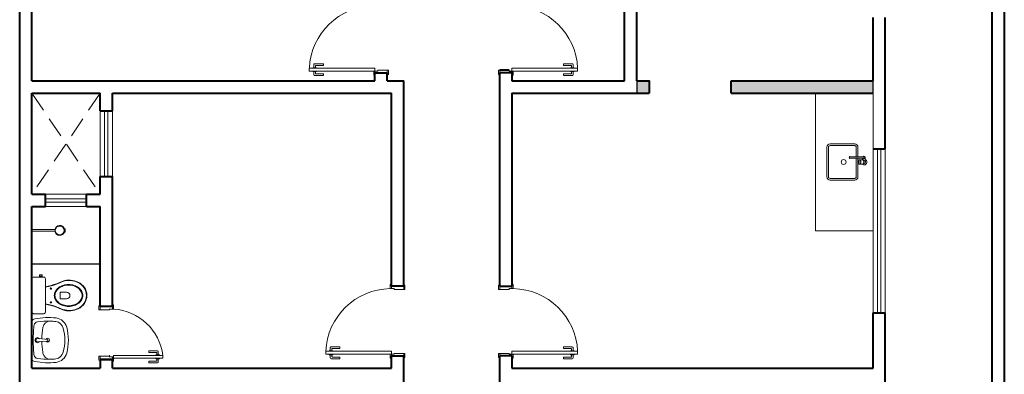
# Model space of a CAD drawing. Header units: millimetres. Extents: x 26 to 1362, y 24 to 358.
# Tile 101 of 256: x 510.77 to 522.77, y 295.37 to 299.69. Entities that reach past the tile are written whole.
import ezdxf

# ---------------------------------------------------------------- set-up
doc = ezdxf.new("R2010")
doc.units = ezdxf.units.MM
for name, pattern in [('CONTINU', [0]), ('HIDDEN2', [4.7625, 3.175, -1.5875]), ('TRACEJADO_G', [0.375, 0.25, -0.125])]:
    doc.linetypes.add(name, pattern=pattern)
for name, color, linetype in [('ARQ-ALVENARIA', 4, 'Continuous'), ('ARQ-PISO', 8, 'Continuous'), ('MB_DEMOLIÇÃO', 2, 'Continuous')]:
    doc.layers.add(name, color=color, linetype=linetype)
for name, color, linetype, lineweight in [('MB_ALVENARIA', 7, 'Continuous', 40), ('MB_ESQUADRIA', 7, 'Continuous', 5), ('MB_MOBILIÁRIO', 8, 'Continuous', 13)]:
    doc.layers.add(name, color=color, linetype=linetype, lineweight=lineweight)

msp = doc.modelspace()

# ---------------------------------------------------------------- hatches: boundary and pattern name
at = {"layer": 'MB_DEMOLIÇÃO'}
h = msp.add_hatch(color=256, dxfattribs=at)
h.dxf.hatch_style = 1
h.paths.add_polyline_path([(521.1698, 298.7975), (521.1698, 298.9475), (519.4398, 298.9475), (519.4398, 298.7975)])
h.paths.add_polyline_path([(518.2898, 298.9475), (518.2898, 298.7975), (518.4398, 298.7975), (518.4398, 298.9475)])

# ---------------------------------------------------------------- linework, layer by layer
at = {"layer": 'ARQ-ALVENARIA'}
for points in [[(515.0998, 298.9475), (515.0998, 299.0475)], [(515.2498, 298.9475), (515.4498, 298.9475)]]:
    msp.add_lwpolyline(points, dxfattribs=at)
at = {"layer": 'ARQ-PISO'}
msp.add_lwpolyline([(510.9198, 296.7175), (510.9198, 296.7175), (511.7498, 296.7175)], dxfattribs=at)
at = {"layer": 'MB_ALVENARIA'}
for p, q in [((510.7698, 280.2075), (510.7698, 325.1275)), ((522.6198, 304.5675), (522.6198, 280.3575)), ((510.9198, 298.9475), (510.9198, 304.4175)), ((521.1698, 298.9475), (521.1698, 299.7225)), ((521.3198, 298.1225), (521.3198, 299.7225)), ((515.0998, 298.9475), (515.0998, 299.0475)), ((515.0998, 299.0475), (515.2498, 299.0475)), ((516.7348, 299.0776), (516.6198, 299.0775)), ((516.7348, 299.0776), (516.6198, 299.0775)), ((516.7698, 299.0475), (516.6198, 299.0475)), ((510.9198, 297.5675), (510.9198, 298.7975)), ((510.9198, 295.4475), (510.9198, 297.4175)), ((521.1698, 295.4475), (521.1698, 296.1225)), ((521.3198, 295.0975), (521.3198, 296.1225)), ((515.2998, 295.4475), (515.2998, 295.5975)), ((515.2998, 295.5975), (515.4498, 295.5975)), ((516.7698, 295.5975), (516.6198, 295.5975)), ((511.8998, 295.5475), (511.7498, 295.5475)), ((511.7498, 295.5475), (511.7498, 295.4475)), ((511.8998, 295.4475), (511.8998, 295.5475))]:
    msp.add_line(p, q, dxfattribs=at)
at = {"layer": 'MB_ALVENARIA', "linetype": 'CONTINU'}
msp.add_line((522.7698, 304.5675), (522.7698, 280.2075), dxfattribs=at)
at = {"layer": 'MB_ALVENARIA'}
for points in [[(518.1398, 298.9475), (518.1398, 303.1075)], [(518.2898, 298.9475), (518.2898, 302.4975)], [(515.2498, 298.9475), (515.2498, 299.0475)], [(516.6198, 296.4475), (516.6198, 299.0475)], [(516.7698, 299.0575), (516.7698, 298.9475)], [(516.7698, 299.0475), (516.7698, 298.9475)], [(510.9198, 298.9475), (515.0998, 298.9475)], [(515.2498, 298.9475), (515.4498, 298.9475)], [(515.4498, 296.4475), (515.4498, 298.9475)], [(516.7698, 298.9475), (518.1398, 298.9475)], [(518.2898, 298.9475), (518.4398, 298.9475)], [(518.2898, 298.9475), (518.4398, 298.9475), (518.4398, 298.7975)], [(519.4398, 298.9475), (521.1698, 298.9475)], [(519.4398, 298.7975), (519.4398, 298.9475)], [(510.9198, 298.7975), (511.7498, 298.7975)], [(511.7498, 298.5825), (511.7498, 298.7975)], [(511.8998, 298.5825), (511.8998, 298.7975)], [(511.8998, 298.7975), (515.2998, 298.7975)], [(515.2998, 296.4475), (515.2998, 298.7975)], [(516.7698, 298.7975), (518.4398, 298.7975)], [(516.7698, 298.7975), (516.7698, 296.4475)], [(519.4398, 298.7975), (521.1698, 298.7975)], [(511.7498, 298.5825), (511.8998, 298.5825)], [(521.1698, 298.1225), (521.3198, 298.1225)], [(511.7498, 297.5675), (511.7498, 297.7825)], [(511.7498, 297.7825), (511.8998, 297.7825)], [(511.8998, 296.1975), (511.8998, 297.7825)], [(510.9198, 297.5675), (511.0848, 297.5675)], [(511.0848, 297.4175), (511.0848, 297.5675)], [(511.5848, 297.5675), (511.7498, 297.5675)], [(511.5848, 297.4175), (511.5848, 297.5675)], [(510.9198, 297.4175), (511.0848, 297.4175)], [(511.5848, 297.4175), (511.7498, 297.4175)], [(511.7498, 296.1975), (511.7498, 297.4175)], [(515.4498, 296.4475), (515.2998, 296.4475)], [(516.6198, 296.4475), (516.7698, 296.4475)], [(511.8998, 296.1975), (511.7498, 296.1975)], [(521.1698, 296.1225), (521.3198, 296.1225)], [(515.2998, 295.4475), (515.2998, 295.5975)], [(515.4498, 295.1475), (515.4498, 295.5975)], [(516.6198, 295.1975), (516.6198, 295.5975)], [(516.7698, 295.5975), (516.7698, 295.4475)], [(510.9198, 295.4475), (511.7498, 295.4475)], [(511.8991, 295.5544), (511.7491, 295.5544)], [(511.8998, 295.4475), (515.2998, 295.4475)], [(516.7698, 295.4475), (521.1698, 295.4475)]]:
    msp.add_lwpolyline(points, dxfattribs=at)
at = {"layer": 'MB_DEMOLIÇÃO'}
for p, q in [((518.2898, 298.9475), (518.2898, 298.7975)), ((521.1698, 298.7975), (521.1698, 298.9475))]:
    msp.add_line(p, q, dxfattribs=at)
at = {"layer": 'MB_ESQUADRIA'}
for p, q in [((514.3427, 299.103), (514.3427, 299.1093)), ((514.3427, 299.1093), (514.3854, 299.1093)), ((514.3427, 299.068), (514.3427, 299.0616)), ((514.3427, 299.0616), (514.3853, 299.0616)), ((514.3553, 299.0616), (514.3552, 299.023)), ((514.3553, 299.1093), (514.3553, 299.148)), ((514.3653, 299.1579), (514.4723, 299.1579)), ((514.3752, 299.038), (514.3753, 299.0616)), ((514.3753, 299.1329), (514.3753, 299.1093)), ((514.4723, 299.1379), (514.3803, 299.1379)), ((514.3853, 299.0616), (514.3853, 299.0679)), ((514.3854, 299.1093), (514.3854, 299.1029)), ((514.4723, 299.1579), (514.4723, 299.1379)), ((515.0998, 299.0676), (515.0998, 299.0426)), ((515.1348, 299.0676), (515.0998, 299.0676)), ((515.0998, 299.0676), (515.0998, 299.0426)), ((515.1348, 299.0676), (515.0998, 299.0676)), ((515.1348, 299.0776), (515.2498, 299.0775)), ((515.1348, 299.0676), (515.1348, 299.0776)), ((515.1348, 299.0776), (515.2498, 299.0775)), ((515.1348, 299.0676), (515.1348, 299.0776)), ((515.2498, 299.0775), (515.2498, 299.0425)), ((515.2498, 299.0775), (515.2498, 299.0425)), ((516.6198, 299.0775), (516.6198, 299.0425)), ((516.6198, 299.0775), (516.6198, 299.0425)), ((516.7348, 299.0676), (516.7348, 299.0776)), ((516.7348, 299.0676), (516.7348, 299.0776)), ((516.7348, 299.0676), (516.7698, 299.0676)), ((516.7348, 299.0676), (516.7698, 299.0676)), ((516.7698, 299.0676), (516.7698, 299.0426)), ((516.7698, 299.0676), (516.7698, 299.0426)), ((517.3973, 299.1579), (517.3973, 299.1379)), ((517.5043, 299.1579), (517.3973, 299.1579)), ((517.3973, 299.1379), (517.4893, 299.1379)), ((517.4842, 299.1093), (517.4843, 299.1029)), ((517.5269, 299.1093), (517.4842, 299.1093)), ((517.4843, 299.0616), (517.4843, 299.0679)), ((517.5269, 299.0616), (517.4843, 299.0616)), ((517.4943, 299.1329), (517.4943, 299.1093)), ((517.4944, 299.038), (517.4943, 299.0616)), ((517.5143, 299.1093), (517.5143, 299.148)), ((517.5143, 299.0616), (517.5144, 299.023)), ((517.5269, 299.103), (517.5269, 299.1093)), ((517.5269, 299.068), (517.5269, 299.0616)), ((514.3652, 299.013), (514.4722, 299.0129)), ((514.4722, 299.0329), (514.3802, 299.033)), ((514.4722, 299.0129), (514.4722, 299.0329)), ((517.3974, 299.0329), (517.4894, 299.033)), ((517.3974, 299.0129), (517.3974, 299.0329)), ((517.5044, 299.013), (517.3974, 299.0129)), ((515.2998, 296.4176), (515.2998, 296.4426)), ((515.3348, 296.4176), (515.2998, 296.4176)), ((515.3348, 296.4176), (515.3348, 296.4076)), ((515.3348, 296.4076), (515.4498, 296.4076)), ((515.4498, 296.4076), (515.4498, 296.4426)), ((516.6198, 296.4076), (516.6198, 296.4426)), ((516.7348, 296.4076), (516.6198, 296.4076)), ((516.7348, 296.4176), (516.7348, 296.4076)), ((516.7348, 296.4176), (516.7698, 296.4176)), ((516.7698, 296.4176), (516.7698, 296.4426)), ((511.7498, 296.1576), (511.7498, 296.1926)), ((511.7498, 296.1576), (511.7498, 296.1926)), ((511.8648, 296.1675), (511.8648, 296.1575)), ((511.8648, 296.1675), (511.8998, 296.1675)), ((511.8648, 296.1675), (511.8648, 296.1575)), ((511.8648, 296.1675), (511.8998, 296.1675)), ((511.8998, 296.1675), (511.8998, 296.1925)), ((511.8998, 296.1675), (511.8998, 296.1925)), ((511.8648, 296.1575), (511.7498, 296.1576)), ((511.8648, 296.1575), (511.7498, 296.1576)), ((514.5553, 295.6593), (514.5553, 295.698)), ((514.5653, 295.7079), (514.6723, 295.7079)), ((514.5753, 295.6829), (514.5753, 295.6593)), ((514.6723, 295.6879), (514.5803, 295.6879)), ((514.6723, 295.7079), (514.6723, 295.6879)), ((517.3973, 295.7079), (517.3973, 295.6879)), ((517.5043, 295.7079), (517.3973, 295.7079)), ((517.3973, 295.6879), (517.4893, 295.6879)), ((517.4943, 295.6829), (517.4943, 295.6593)), ((517.5143, 295.6593), (517.5143, 295.698)), ((511.8641, 295.5944), (511.7491, 295.5943)), ((511.8641, 295.5942), (511.7491, 295.5943)), ((511.8641, 295.5942), (511.7491, 295.5943)), ((511.7491, 295.5943), (511.7491, 295.5593)), ((511.7491, 295.5943), (511.7491, 295.5593)), ((511.8641, 295.6042), (511.8641, 295.5942)), ((511.8641, 295.5844), (511.8641, 295.5944)), ((511.8641, 295.5844), (511.8641, 295.5944)), ((511.8641, 295.5844), (511.8991, 295.5844)), ((511.8641, 295.5844), (511.8991, 295.5844)), ((511.8991, 295.5844), (511.8991, 295.5594)), ((511.8991, 295.5844), (511.8991, 295.5594)), ((512.3423, 295.6579), (512.3423, 295.6379)), ((512.4493, 295.6579), (512.3423, 295.6579)), ((512.3423, 295.6579), (512.3423, 295.6379)), ((512.4493, 295.6579), (512.3423, 295.6579)), ((512.3423, 295.6379), (512.4343, 295.6379)), ((512.3423, 295.6379), (512.4343, 295.6379)), ((512.4292, 295.6093), (512.4293, 295.6029)), ((512.4719, 295.6093), (512.4292, 295.6093)), ((512.4292, 295.6093), (512.4293, 295.6029)), ((512.4719, 295.6093), (512.4292, 295.6093)), ((512.4293, 295.5616), (512.4293, 295.5679)), ((512.4293, 295.5616), (512.4293, 295.5679)), ((512.4719, 295.5616), (512.4293, 295.5616)), ((512.4719, 295.5616), (512.4293, 295.5616)), ((512.4393, 295.6329), (512.4393, 295.6093)), ((512.4393, 295.6329), (512.4393, 295.6093)), ((512.4394, 295.5379), (512.4393, 295.5616)), ((512.4394, 295.5379), (512.4393, 295.5616)), ((512.4593, 295.6093), (512.4593, 295.6479)), ((512.4593, 295.6093), (512.4593, 295.6479)), ((512.4593, 295.5616), (512.4594, 295.5229)), ((512.4593, 295.5616), (512.4594, 295.5229)), ((512.4719, 295.6029), (512.4719, 295.6093)), ((512.4719, 295.6029), (512.4719, 295.6093)), ((512.4719, 295.5679), (512.4719, 295.5616)), ((512.4719, 295.5679), (512.4719, 295.5616)), ((514.5427, 295.653), (514.5427, 295.6593)), ((514.5427, 295.6593), (514.5854, 295.6593)), ((514.5427, 295.618), (514.5427, 295.6116)), ((514.5427, 295.6116), (514.5853, 295.6116)), ((514.5553, 295.6116), (514.5552, 295.573)), ((514.5652, 295.563), (514.6722, 295.5629)), ((514.5752, 295.588), (514.5753, 295.6116)), ((514.6722, 295.5829), (514.5802, 295.583)), ((514.5853, 295.6116), (514.5853, 295.6179)), ((514.5854, 295.6593), (514.5854, 295.6529)), ((514.6722, 295.5629), (514.6722, 295.5829)), ((515.2998, 295.6176), (515.2998, 295.5926)), ((515.3348, 295.6176), (515.2998, 295.6176)), ((515.2998, 295.6176), (515.2998, 295.5926)), ((515.3348, 295.6176), (515.2998, 295.6176)), ((515.3348, 295.6276), (515.4498, 295.6275)), ((515.3348, 295.6176), (515.3348, 295.6276)), ((515.3348, 295.6276), (515.4498, 295.6275)), ((515.3348, 295.6176), (515.3348, 295.6276)), ((515.4498, 295.6275), (515.4498, 295.5925)), ((515.4498, 295.6275), (515.4498, 295.5925)), ((516.7348, 295.6276), (516.6198, 295.6275)), ((516.7348, 295.6276), (516.6198, 295.6275)), ((516.6198, 295.6275), (516.6198, 295.5925)), ((516.6198, 295.6275), (516.6198, 295.5925)), ((516.7348, 295.6176), (516.7348, 295.6276)), ((516.7348, 295.6176), (516.7348, 295.6276)), ((516.7348, 295.6176), (516.7698, 295.6176)), ((516.7348, 295.6176), (516.7698, 295.6176)), ((516.7698, 295.6176), (516.7698, 295.5926)), ((516.7698, 295.6176), (516.7698, 295.5926)), ((517.3974, 295.5829), (517.4894, 295.583)), ((517.3974, 295.5629), (517.3974, 295.5829)), ((517.5044, 295.563), (517.3974, 295.5629)), ((517.4842, 295.6593), (517.4843, 295.6529)), ((517.5269, 295.6593), (517.4842, 295.6593)), ((517.4843, 295.6116), (517.4843, 295.6179)), ((517.5269, 295.6116), (517.4843, 295.6116)), ((517.4944, 295.588), (517.4943, 295.6116)), ((517.5143, 295.6116), (517.5144, 295.573)), ((517.5269, 295.653), (517.5269, 295.6593)), ((517.5269, 295.618), (517.5269, 295.6116)), ((512.3424, 295.5129), (512.3424, 295.5329)), ((512.3424, 295.5329), (512.4344, 295.5329)), ((512.3424, 295.5129), (512.3424, 295.5329)), ((512.3424, 295.5329), (512.4344, 295.5329)), ((512.4494, 295.5129), (512.3424, 295.5129)), ((512.4494, 295.5129), (512.3424, 295.5129))]:
    msp.add_line(p, q, dxfattribs=at)
for points in [[(515.0998, 299.1026), (514.2998, 299.1026), (514.2998, 299.0676), (515.0998, 299.0676)], [(516.7698, 299.1026), (517.5698, 299.1026), (517.5698, 299.0676), (516.7698, 299.0676)], [(515.2998, 295.6526), (514.4998, 295.6526), (514.4998, 295.6176), (515.2998, 295.6176)], [(516.7698, 295.6526), (517.5698, 295.6526), (517.5698, 295.6176), (516.7698, 295.6176)]]:
    msp.add_lwpolyline(points, close=True, dxfattribs=at)
for points in [[(515.0998, 299.0426), (515.0998, 299.0176), (515.0848, 299.0176), (515.0848, 299.0676), (515.0998, 299.0676), (515.0998, 299.0676)], [(515.0998, 299.0426), (515.0998, 299.0176), (515.0848, 299.0176), (515.0848, 299.0676), (515.0998, 299.0676), (515.0998, 299.0676)], [(515.2498, 299.0775), (515.2648, 299.0775), (515.2648, 299.0275), (515.2498, 299.0275), (515.2498, 299.0425)], [(515.2498, 299.0775), (515.2648, 299.0775), (515.2648, 299.0275), (515.2498, 299.0275), (515.2498, 299.0425)], [(516.6198, 299.0775), (516.6048, 299.0775), (516.6048, 299.0275), (516.6198, 299.0275), (516.6198, 299.0425)], [(516.6198, 299.0775), (516.6048, 299.0775), (516.6048, 299.0275), (516.6198, 299.0275), (516.6198, 299.0425)], [(516.7698, 299.0426), (516.7698, 299.0176), (516.7848, 299.0176), (516.7848, 299.0676), (516.7698, 299.0676), (516.7698, 299.0676)], [(516.7698, 299.0426), (516.7698, 299.0176), (516.7848, 299.0176), (516.7848, 299.0676), (516.7698, 299.0676), (516.7698, 299.0676)], [(516.7698, 299.0176), (516.7698, 299.0475)], [(515.2998, 296.4426), (515.2998, 296.4676), (515.2848, 296.4676), (515.2848, 296.4176), (515.2998, 296.4176), (515.2998, 296.4176)], [(515.4498, 296.4076), (515.4648, 296.4076), (515.4648, 296.4576), (515.4498, 296.4576), (515.4498, 296.4426)], [(516.6198, 296.4076), (516.6048, 296.4076), (516.6048, 296.4576), (516.6198, 296.4576), (516.6198, 296.4426)], [(516.7698, 296.4426), (516.7698, 296.4676), (516.7848, 296.4676), (516.7848, 296.4176), (516.7698, 296.4176), (516.7698, 296.4176)], [(511.7498, 296.1576), (511.7348, 296.1576), (511.7348, 296.2076), (511.7498, 296.2076), (511.7498, 296.1926)], [(511.7498, 296.1576), (511.7348, 296.1576), (511.7348, 296.2076), (511.7498, 296.2076), (511.7498, 296.1926)], [(511.8998, 296.1925), (511.8998, 296.2175), (511.9148, 296.2175), (511.9148, 296.1675), (511.8998, 296.1675), (511.8998, 296.1675)], [(511.8998, 296.1925), (511.8998, 296.2175), (511.9148, 296.2175), (511.9148, 296.1675), (511.8998, 296.1675), (511.8998, 296.1675)], [(511.7491, 295.5943), (511.7341, 295.5943), (511.7341, 295.5443), (511.7491, 295.5443), (511.7491, 295.5593)], [(511.7491, 295.5943), (511.7341, 295.5943), (511.7341, 295.5443), (511.7491, 295.5443), (511.7491, 295.5593)], [(511.8991, 295.5594), (511.8991, 295.5344), (511.9141, 295.5344), (511.9141, 295.5844), (511.8991, 295.5844), (511.8991, 295.5844)], [(511.8991, 295.5594), (511.8991, 295.5344), (511.9141, 295.5344), (511.9141, 295.5844), (511.8991, 295.5844), (511.8991, 295.5844)], [(512.5148, 295.6026), (511.9148, 295.6026), (511.9148, 295.5676), (512.5148, 295.5676), (512.5148, 295.6026)], [(515.2998, 295.5926), (515.2998, 295.5676), (515.2848, 295.5676), (515.2848, 295.6176), (515.2998, 295.6176), (515.2998, 295.6176)], [(515.2998, 295.5926), (515.2998, 295.5676), (515.2848, 295.5676), (515.2848, 295.6176), (515.2998, 295.6176), (515.2998, 295.6176)], [(515.4498, 295.6275), (515.4648, 295.6275), (515.4648, 295.5775), (515.4498, 295.5775), (515.4498, 295.5925)], [(515.4498, 295.6275), (515.4648, 295.6275), (515.4648, 295.5775), (515.4498, 295.5775), (515.4498, 295.5925)], [(516.6198, 295.6275), (516.6048, 295.6275), (516.6048, 295.5775), (516.6198, 295.5775), (516.6198, 295.5925)], [(516.6198, 295.6275), (516.6048, 295.6275), (516.6048, 295.5775), (516.6198, 295.5775), (516.6198, 295.5925)], [(516.7698, 295.5926), (516.7698, 295.5676), (516.7848, 295.5676), (516.7848, 295.6176), (516.7698, 295.6176), (516.7698, 295.6176)], [(516.7698, 295.5926), (516.7698, 295.5676), (516.7848, 295.5676), (516.7848, 295.6176), (516.7698, 295.6176), (516.7698, 295.6176)]]:
    msp.add_lwpolyline(points, dxfattribs=at)
at = {"layer": 'MB_ESQUADRIA', "linetype": 'TRACEJADO_G'}
for points in [[(510.9198, 298.7975), (511.7498, 297.5675)], [(511.7498, 298.7975), (510.9198, 297.5675)]]:
    msp.add_lwpolyline(points, dxfattribs=at)
at = {"layer": 'MB_ESQUADRIA', "linetype": 'HIDDEN2'}
for points in [[(511.7498, 297.7825), (511.7498, 298.5825)], [(511.8048, 297.7825), (511.8048, 298.5825)], [(511.8448, 297.7825), (511.8448, 298.5825)], [(511.8998, 297.7825), (511.8998, 298.5825)], [(521.1698, 296.1225), (521.1698, 298.1225)], [(521.2248, 296.1225), (521.2248, 298.1225)], [(521.2648, 296.1225), (521.2648, 298.1225)], [(521.3198, 298.1225), (521.3198, 296.1225)], [(511.5848, 297.5675), (511.0848, 297.5675)], [(511.0848, 297.5125), (511.5848, 297.5125)], [(511.0848, 297.4725), (511.5848, 297.4725)], [(511.0848, 297.4175), (511.5848, 297.4175)]]:
    msp.add_lwpolyline(points, dxfattribs=at)
for centre, radius, start, end in [((515.1008, 299.0659), 0.8018, 91.14056, 177.34932), ((516.7688, 299.0659), 0.8018, 2.65068, 88.85944), ((515.3008, 295.6159), 0.8018, 91.14056, 177.34932), ((516.7688, 295.6159), 0.8018, 2.65068, 88.85944), ((511.8713, 295.5203), 0.6487, 7.28537, 86.15984), ((511.8713, 295.5203), 0.6487, 7.28537, 86.15984)]:
    msp.add_arc(centre, radius, start, end, dxfattribs=at)
at = {"layer": 'MB_ESQUADRIA'}
for centre, radius, start, end in [((514.3653, 299.1479), 0.01, 89.97107, 179.97107), ((514.3803, 299.1329), 0.005, 89.97107, 179.97107), ((517.4893, 299.1329), 0.005, 0.02893, 90.02893), ((517.5043, 299.1479), 0.01, 0.02893, 90.02893), ((514.3652, 299.023), 0.01, 179.97107, 269.97107), ((514.3802, 299.038), 0.005, 179.97107, 269.97107), ((517.4894, 299.038), 0.005, 270.02893, 0.02893), ((517.5044, 299.023), 0.01, 270.02893, 0.02893), ((514.5653, 295.6979), 0.01, 89.97107, 179.97107), ((514.5803, 295.6829), 0.005, 89.97107, 179.97107), ((517.4893, 295.6829), 0.005, 0.02893, 90.02893), ((517.5043, 295.6979), 0.01, 0.02893, 90.02893), ((512.4343, 295.6329), 0.005, 0.02893, 90.02893), ((512.4343, 295.6329), 0.005, 0.02893, 90.02893), ((512.4493, 295.6479), 0.01, 0.02893, 90.02893), ((512.4493, 295.6479), 0.01, 0.02893, 90.02893), ((514.5652, 295.573), 0.01, 179.97107, 269.97107), ((514.5802, 295.588), 0.005, 179.97107, 269.97107), ((517.4894, 295.588), 0.005, 270.02893, 0.02893), ((517.5044, 295.573), 0.01, 270.02893, 0.02893), ((512.4344, 295.5379), 0.005, 270.02893, 0.02893), ((512.4344, 295.5379), 0.005, 270.02893, 0.02893), ((512.4494, 295.5229), 0.01, 270.02893, 0.02893), ((512.4494, 295.5229), 0.01, 270.02893, 0.02893)]:
    msp.add_arc(centre, radius, start, end, dxfattribs=at)
at = {"layer": 'MB_MOBILIÁRIO'}
for p, q in [((520.4698, 297.1225), (520.4698, 298.7975)), ((521.1698, 298.1225), (521.1698, 298.7975)), ((511.1979, 297.1359), (510.9198, 297.1359)), ((510.9198, 297.1159), (510.9198, 297.1359)), ((511.3216, 297.1458), (511.3159, 297.144)), ((511.3252, 297.1259), (511.3187, 297.1259)), ((511.3252, 297.1259), (511.3187, 297.1259)), ((520.4698, 297.1225), (521.1698, 297.1225)), ((511.1979, 297.1159), (510.9198, 297.1159)), ((511.316, 297.1081), (511.3215, 297.1064)), ((510.9198, 296.5369), (510.9198, 296.1296)), ((510.9902, 295.808), (511.0114, 295.8063)), ((511.0118, 295.8072), (511.1094, 295.7987)), ((510.9902, 295.769), (511.0115, 295.7707)), ((511.0115, 295.7707), (511.1094, 295.7783)), ((511.114, 295.7937), (511.114, 295.7833))]:
    msp.add_line(p, q, dxfattribs=at)
for points in [[(520.9862, 298.025), (520.9862, 298.14, 0.4142136), (520.9462, 298.18), (520.6462, 298.18, 0.4142136), (520.6062, 298.14), (520.6062, 297.78, 0.4142136), (520.6462, 297.74), (520.9462, 297.74, 0.4142136), (520.9862, 297.78), (520.9862, 297.9526)], [(520.9662, 298.025), (520.9662, 298.14, 0.4142136), (520.9462, 298.16), (520.6462, 298.16, 0.4142136), (520.6262, 298.14), (520.6262, 297.78, 0.4142136), (520.6462, 297.76), (520.9462, 297.76, 0.4142136), (520.9662, 297.78), (520.9662, 298.005)], [(520.8978, 298.005, -2), (520.8978, 298.025)], [(520.8903, 298.005, -1), (520.8903, 298.025)], [(521.0031, 297.935), (521.0407, 297.935, 0.1332562), (521.0471, 297.9368, 0.1067563), (521.0532, 297.9423, 0.0828275), (521.057, 297.9501, 0.0713517), (521.0584, 297.96, 0.0713517), (521.057, 297.9699, 0.0828275), (521.0532, 297.9777, 0.1067563), (521.0471, 297.9833, 0.1332562), (521.0407, 297.985), (521.0031, 297.985)], [(521.0358, 297.985, -0.0832622), (521.0453, 297.9916)], [(521.0753, 297.9916, -1.1816489), (521.0358, 297.935)], [(521.0491, 298.025, -2.618034), (521.0491, 298.005)], [(521.0533, 297.9425), (521.0603, 297.9425, 0.5464635), (521.0762, 297.9673, -0.1078401), (521.0753, 297.9715), (521.0753, 298.015)], [(521.0753, 297.969, 0.2632653), (521.0603, 297.9775), (521.0533, 297.9775)], [(521.0603, 298.025, -1), (521.0603, 298.005)]]:
    msp.add_lwpolyline(points, format="xyb", dxfattribs=at)
for points in [[(521.0603, 298.025), (520.8903, 298.025)], [(521.0603, 298.005), (520.8903, 298.005)], [(520.9862, 297.9675), (520.9862, 298.005)], [(521.0453, 298.005), (521.0453, 297.9842)], [(510.9198, 296.5369), (510.9198, 296.5369), (510.9212, 296.5448), (510.9255, 296.5512), (510.932, 296.5555), (510.9398, 296.557), (511.0637, 296.557), (511.0637, 296.557), (511.0716, 296.5555), (511.078, 296.5512), (511.0823, 296.5448), (511.0837, 296.5369), (511.0837, 296.3336)], [(511.0451, 296.5699), (511.0451, 296.5849), (511.0272, 296.5849), (511.0093, 296.5849), (511.0093, 296.5699), (511.0121, 296.5699), (511.0121, 296.557)], [(511.0121, 296.5699), (511.0422, 296.5699)], [(511.0422, 296.5699), (511.0422, 296.557)], [(511.0451, 296.5699), (511.0422, 296.5699)], [(511.0844, 296.436), (511.0844, 296.436), (511.0837, 296.4358)], [(510.9198, 296.1296), (510.9198, 296.1296), (510.9212, 296.1217), (510.9255, 296.116), (510.932, 296.1117), (510.9398, 296.1103), (511.0637, 296.1103), (511.0637, 296.1103), (511.0716, 296.1117), (511.078, 296.116), (511.0823, 296.1217), (511.0837, 296.1296), (511.0837, 296.3336)], [(511.3421, 296.3737), (511.2648, 296.3737), (511.2648, 296.3329)], [(511.3421, 296.2928), (511.2648, 296.2928), (511.2648, 296.3336)], [(511.0844, 296.2313), (511.0844, 296.2313), (511.0837, 296.2315)]]:
    msp.add_lwpolyline(points, dxfattribs=at)
for points in [[(521.0031, 297.985, 0.1332562), (520.9967, 297.9833, 0.1067563), (520.9906, 297.9777, 0.0828275), (520.9868, 297.9699, 0.0713517), (520.9854, 297.96, 0.0713517), (520.9868, 297.9501, 0.0828275), (520.9906, 297.9423, 0.1067563), (520.9967, 297.9368, 0.1332562), (521.0031, 297.935, 0.1332562), (521.0095, 297.9368, 0.1067563), (521.0156, 297.9423, 0.0828275), (521.0194, 297.9501, 0.0713517), (521.0208, 297.96, 0.0713517), (521.0194, 297.9699, 0.0828275), (521.0156, 297.9777, 0.1067563), (521.0095, 297.9833, 0.1332562)], [(520.9956, 297.9525, 0.1332562), (520.9975, 297.953, 0.1067563), (520.9994, 297.9547, 0.0828275), (521.0005, 297.9571, 0.0713517), (521.0009, 297.96, 0.0713517), (521.0005, 297.963, 0.0828275), (520.9994, 297.9653, 0.1067563), (520.9975, 297.967, 0.1332562), (520.9956, 297.9675, 0.1332562), (520.9937, 297.967, 0.1067563), (520.9919, 297.9653, 0.0828275), (520.9907, 297.963, 0.0713517), (520.9903, 297.96, 0.0713517), (520.9907, 297.9571, 0.0828275), (520.9919, 297.9547, 0.1067563), (520.9937, 297.953, 0.1332562)], [(511.1918, 296.3336, -0.1244509), (511.2042, 296.3828, -0.105729), (511.2428, 296.428, -0.0868761), (511.2973, 296.4564, -0.0770405), (511.3658, 296.467, -0.0770405), (511.4342, 296.4564, -0.0868761), (511.4888, 296.428, -0.105729), (511.5273, 296.3828, -0.1244509), (511.5397, 296.3336, -0.1244509), (511.5273, 296.2845, -0.105729), (511.4888, 296.2393, -0.0868761), (511.4342, 296.2109, -0.0770405), (511.3658, 296.2002, -0.0770405), (511.2973, 296.2109, -0.0868761), (511.2428, 296.2393, -0.105729), (511.2042, 296.2845, -0.1244509)], [(511.1999, 296.3336, -0.1244509), (511.2116, 296.3796, -0.105729), (511.2481, 296.4224, -0.0868761), (511.3001, 296.4495, -0.0770405), (511.3658, 296.4597, -0.0770405), (511.4314, 296.4495, -0.0868761), (511.4835, 296.4224, -0.105729), (511.52, 296.3796, -0.1244509), (511.5316, 296.3336, -0.1244509), (511.52, 296.2877, -0.105729), (511.4835, 296.2449, -0.0868761), (511.4314, 296.2177, -0.0770405), (511.3658, 296.2076, -0.0770405), (511.3001, 296.2177, -0.0868761), (511.2481, 296.2449, -0.105729), (511.2116, 296.2877, -0.1244509)]]:
    msp.add_lwpolyline(points, format="xyb", close=True, dxfattribs=at)
for centre, radius in [((520.8112, 297.96), 0.03), ((511.2579, 297.1259), 0.0541), ((511.1507, 296.4174), 0.00752), ((511.1507, 296.2492), 0.00752)]:
    msp.add_circle(centre, radius, dxfattribs=at)
for centre, radius, start, end in [((511.2579, 297.1259), 0.0608, 17.38796, 170.53127), ((511.2579, 297.1259), 0.0608, 343.0092, 17.38796), ((511.3217, 297.1454), 0.000485, 353.97868, 107.38796), ((511.3607, 297.1412), 0.0388, 173.97868, 203.35334), ((511.3607, 297.1105), 0.0388, 156.64666, 185.28949), ((511.2579, 297.1259), 0.0608, 189.46873, 343.0092), ((511.3217, 297.1069), 0.000485, 253.0092, 5.28949), ((511.3729, 296.2661), 0.2549, 64.55417, 107.90961), ((510.9534, 297.192), 0.7626, 279.83702, 290.30912), ((510.9534, 297.192), 0.7673, 279.83702, 290.30912), ((500.1812, 323.1463), 28.863, 292.48168, 292.6462), ((500.7799, 321.7082), 27.3099, 292.47426, 292.64856), ((511.3732, 296.2698), 0.2467, 64.23754, 108.13298), ((511.3999, 296.3253), 0.1851, 2.79189, 64.23754), ((511.3999, 296.3253), 0.1898, 2.79189, 64.23754), ((511.3421, 296.3333), 0.0404, 270, 90), ((511.3999, 296.3419), 0.1851, 295.76246, 357.20811), ((511.3999, 296.3419), 0.1898, 295.76246, 357.20811), ((510.9534, 295.4752), 0.7626, 69.69088, 80.16298), ((510.9534, 295.4752), 0.7673, 69.69088, 80.16298), ((500.1812, 269.521), 28.863, 67.3538, 67.51832), ((500.7799, 270.9591), 27.3099, 67.35144, 67.52574), ((511.3729, 296.4011), 0.2549, 252.09039, 295.44583), ((511.3732, 296.3974), 0.2467, 251.86702, 295.76246), ((510.9871, 295.7885), 0.0309, 37.13786, 322.86214), ((510.9871, 295.7885), 0.0197, 81.10748, 278.89252), ((511.109, 295.7937), 0.005, 360, 85.55374), ((511.109, 295.7833), 0.005, 274.44626, 0)]:
    msp.add_arc(centre, radius, start, end, dxfattribs=at)
for points in [[(510.9543, 296.0493), (510.9399, 296.0469), (510.9273, 296.0382), (510.9198, 296.0256)], [(511.2159, 296.0596), (511.1288, 296.0676), (511.0411, 296.0642), (510.9548, 296.0494)], [(511.3424, 295.9472), (511.3262, 296.006), (511.2761, 296.0492), (511.2159, 296.0596)], [(510.9198, 295.7885), (510.9198, 295.7885), (510.9198, 296.0256), (510.9198, 296.0256)], [(510.9412, 295.9483), (510.937, 295.8952), (510.9348, 295.8418), (510.9348, 295.7885)], [(510.9455, 295.9738), (510.9433, 295.9654), (510.9419, 295.9569), (510.9412, 295.9483)], [(510.9868, 296.0108), (510.9668, 296.0079), (510.9505, 295.9933), (510.9455, 295.9738)], [(511.1456, 296.0205), (511.0925, 296.0217), (511.0393, 296.0185), (510.9868, 296.0108)], [(511.0526, 295.9435), (511.0442, 295.8975), (511.0398, 295.8509), (511.0394, 295.8042)], [(511.1456, 296.0205), (511.0994, 296.0215), (511.0597, 295.9883), (511.0525, 295.9428)], [(511.211, 296.0168), (511.1892, 296.0188), (511.1674, 296.02), (511.1456, 296.0205)], [(511.3011, 295.9357), (511.2896, 295.9777), (511.2539, 296.0085), (511.211, 296.0168)], [(511.3209, 295.7885), (511.3209, 295.8383), (511.3143, 295.8878), (511.3011, 295.9357)], [(511.3637, 295.7885), (511.3637, 295.8421), (511.3565, 295.8955), (511.3424, 295.9472)], [(510.9198, 295.7885), (510.9198, 295.7885), (510.9198, 295.5514), (510.9198, 295.5514)], [(510.9348, 295.7885), (510.9348, 295.7352), (510.937, 295.6819), (510.9412, 295.6287)], [(511.0394, 295.7729), (511.0397, 295.7287), (511.0437, 295.6847), (511.0512, 295.6412)], [(511.3011, 295.6413), (511.3143, 295.6893), (511.3209, 295.7388), (511.3209, 295.7885)], [(511.3424, 295.6299), (511.3565, 295.6816), (511.3637, 295.7349), (511.3637, 295.7885)], [(510.9412, 295.6287), (510.9419, 295.6201), (510.9433, 295.6116), (510.9455, 295.6033)], [(510.9455, 295.6033), (510.9505, 295.5837), (510.9668, 295.5691), (510.9868, 295.5662)], [(510.9868, 295.5662), (511.0393, 295.5586), (511.0925, 295.5553), (511.1456, 295.5565)], [(511.0504, 295.6461), (511.0512, 295.6413), (511.052, 295.6366), (511.0529, 295.6319)], [(511.0529, 295.6319), (511.0611, 295.5875), (511.1004, 295.5555), (511.1456, 295.5565)], [(511.1456, 295.5565), (511.1674, 295.557), (511.1892, 295.5583), (511.211, 295.5603)], [(511.211, 295.5603), (511.2539, 295.5686), (511.2896, 295.5994), (511.3011, 295.6413)], [(511.2159, 295.5174), (511.2761, 295.5279), (511.3262, 295.5711), (511.3424, 295.6299)], [(510.9198, 295.5514), (510.9273, 295.5388), (510.9399, 295.5302), (510.9543, 295.5277)], [(510.9548, 295.5277), (511.0411, 295.5128), (511.1288, 295.5094), (511.2159, 295.5174)]]:
    msp.add_open_spline(points, degree=3, dxfattribs=at)
msp.add_open_spline([(511.0916, 295.7769), (511.0955, 295.7704), (511.1027, 295.766), (511.1109, 295.766), (511.1109, 295.766), (511.1234, 295.766), (511.1334, 295.7761), (511.1334, 295.7885), (511.1334, 295.7885), (511.1334, 295.801), (511.1234, 295.8111), (511.1109, 295.8111), (511.1027, 295.8111), (511.0955, 295.8067), (511.0916, 295.8001)], degree=3, knots=[0.33528569, 0.33528569, 0.33528569, 0.33528569, 0.5, 0.5, 0.5, 0.625, 0.75, 0.75, 0.75, 0.875, 1, 1, 1, 1.16487699, 1.16487699, 1.16487699, 1.16487699], dxfattribs=at)

doc.saveas('drawing.dxf')
